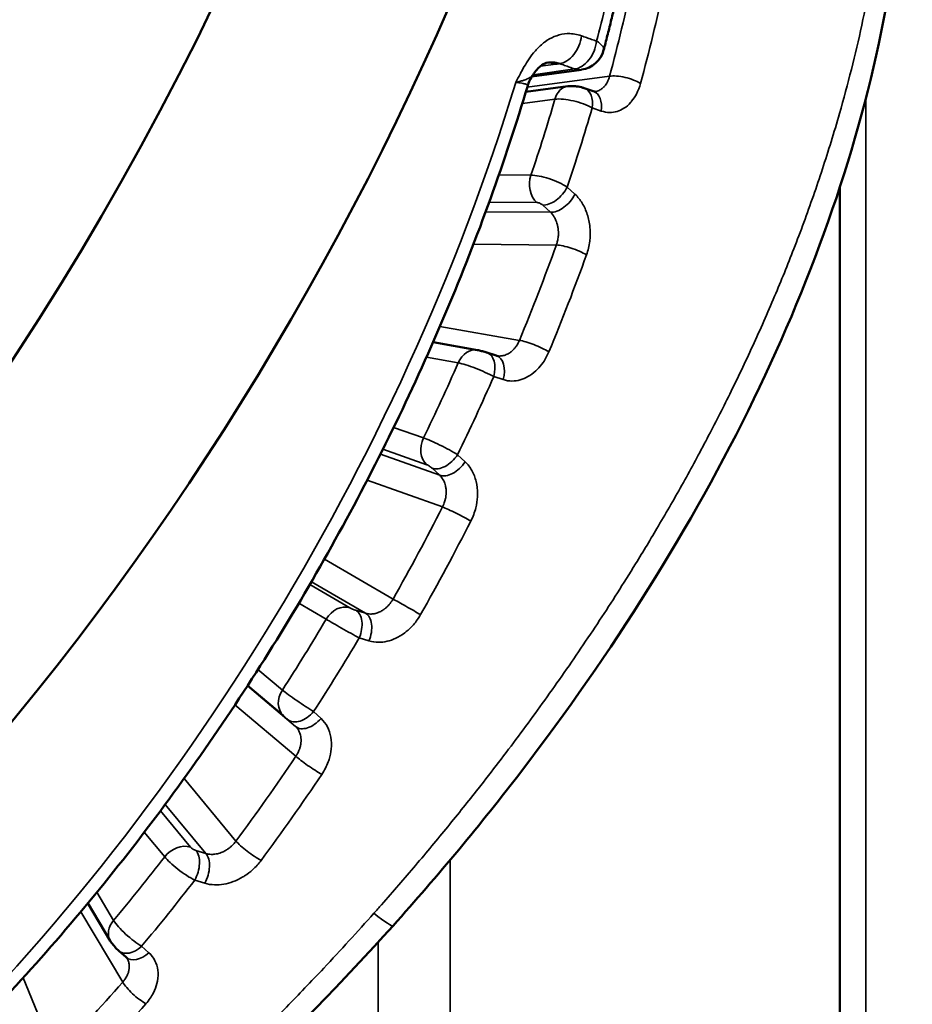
# Model space of a CAD drawing. Header units: millimetres. Extents: x 38 to 2514, y 38 to 1622.
# Tile 18 of 256: x 614 to 624, y 317 to 328. Entities that reach past the tile are written whole.
import ezdxf

# ---------------------------------------------------------------- set-up
doc = ezdxf.new("R2010")
doc.units = ezdxf.units.MM
doc.header["$LTSCALE"] = 7.692308
doc.layers.add('Visible (ISO)', color=7, linetype='Continuous', lineweight=50)
doc.layers.add('Visible Narrow (ISO)', color=7, linetype='Continuous', lineweight=35)

msp = doc.modelspace()

# ---------------------------------------------------------------- linework, layer by layer
at = {"layer": 'Visible (ISO)'}
for p, q in [((619.7133, 327.6879), (619.7132, 327.6879)), ((619.5353, 327.5299), (620.1003, 327.6069)), ((619.5584, 327.5639), (619.5584, 327.5638)), ((619.942, 327.4182), (619.4677, 327.3557)), ((620.13, 327.3976), (620.2328, 327.3616)), ((620.2542, 327.3587), (620.2542, 327.3587)), ((623.0303, 327.1196), (623.0303, 327.1193)), ((623.0303, 326.2679), (623.0303, 304.6356)), ((618.9197, 324.4248), (618.4137, 324.5136)), ((619.0245, 324.398), (619.1311, 324.3632)), ((619.1417, 324.3606), (619.1417, 324.3606)), ((614.496, 318.1504), (614.7496, 317.7245)), ((614.9295, 317.5364), (614.8466, 317.6095))]:
    msp.add_line(p, q, dxfattribs=at)
msp.add_arc((620.0598, 327.9042), 0.3, 277.76794, 345.32341, dxfattribs=at)
for centre, start_param, end_param in [((604.7198, 331.838), 5.6532622, 8.6393798), ((606.8411, 330.6133), 0, 2.3561945)]:
    msp.add_ellipse(centre, major_axis=(-10, -17.3205), ratio=0.5773503, start_param=start_param, end_param=end_param, dxfattribs=at)
for points, knots in [([(620.9519, 337.6739), (621.529, 337.1411), (622.0339, 336.5167), (623.0674, 334.7858), (623.4897, 333.567), (623.854, 330.9784), (623.8023, 329.5779), (623.2513, 326.7495), (622.7426, 325.2871), (621.3514, 322.4211), (620.4426, 320.9841), (618.9554, 319.0457), (618.4664, 318.4586), (617.9597, 317.8945)], [0.1744025, 0.1744025, 0.1744025, 0.1744025, 0.4992209, 0.4992209, 0.9890522, 0.9890522, 1.4769212, 1.4769212, 1.9690449, 1.9690449, 2.4747837, 2.4747837, 2.7028573, 2.7028573, 2.7028573, 2.7028573]), ([(620.5458, 328.6369), (620.5338, 328.5832), (620.5217, 328.5295), (620.4969, 328.4219), (620.4843, 328.368), (620.4587, 328.2603), (620.4456, 328.2064), (620.4191, 328.0984), (620.4056, 328.0444), (620.3781, 327.9364), (620.3642, 327.8823), (620.35, 327.8282)], [3.427631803, 3.427631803, 3.427631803, 3.427631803, 3.438879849, 3.438879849, 3.450127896, 3.450127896, 3.461375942, 3.461375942, 3.472623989, 3.472623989, 3.483872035, 3.483872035, 3.483872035, 3.483872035]), ([(619.7132, 327.6879), (619.695, 327.6837), (619.6738, 327.6748), (619.6214, 327.6372), (619.5893, 327.6052), (619.5584, 327.5639)], [0, 0, 0, 0, 0.019064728, 0.019064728, 0.040025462, 0.040025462, 0.040025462, 0.040025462]), ([(619.5584, 327.5638), (619.5309, 327.5272), (619.5079, 327.4837), (619.4912, 327.4336), (619.4899, 327.4293), (619.4886, 327.425)], [0, 0, 0, 0, 0.015950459, 0.015950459, 0.017425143, 0.017425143, 0.017425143, 0.017425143]), ([(619.4886, 327.425), (619.2326, 326.5705), (618.9227, 325.712), (618.2049, 324.0122), (617.7969, 323.171), (616.8952, 321.5315), (616.4016, 320.7331), (615.3434, 319.2033), (614.7789, 318.4719), (613.5959, 317.0981), (612.9774, 316.4558), (612.341, 315.8678)], [3.53777006, 3.53777006, 3.53777006, 3.53777006, 3.71437977, 3.71437977, 3.89098948, 3.89098948, 4.0675992, 4.0675992, 4.24420891, 4.24420891, 4.42081862, 4.42081862, 4.42081862, 4.42081862]), ([(619.942, 327.4182), (619.9587, 327.4204), (619.9756, 327.4213), (620.0086, 327.4209), (620.0249, 327.4197), (620.0664, 327.4147), (620.0916, 327.4096), (620.1203, 327.4009), (620.1251, 327.3993), (620.13, 327.3976)], [0, 0, 0, 0, 0.0052078, 0.0052078, 0.010098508, 0.010098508, 0.017743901, 0.017743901, 0.019320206, 0.019320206, 0.019320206, 0.019320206]), ([(618.9197, 324.4248), (618.9342, 324.4222), (618.9491, 324.4189), (618.9723, 324.4131), (618.9798, 324.4111), (618.9963, 324.4066), (619.0054, 324.4039), (619.0175, 324.4002), (619.021, 324.3991), (619.0245, 324.398)], [0, 0, 0, 0, 0.004995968, 0.004995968, 0.007273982, 0.007273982, 0.010151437, 0.010151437, 0.011359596, 0.011359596, 0.011359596, 0.011359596]), ([(617.9597, 317.8945), (616.8175, 316.6227), (615.5622, 315.4443), (613.1031, 313.4816), (611.8692, 312.6598), (609.5599, 311.4349), (608.4546, 311.008), (606.3961, 310.585), (605.4132, 310.598), (604.3752, 310.9414), (604.1987, 311.0137), (604.0287, 311.0978)], [0, 0, 0, 0, 0.5141553, 0.5141553, 1.009403, 1.009403, 1.4954464, 1.4954464, 1.9966058, 1.9966058, 2.1030613, 2.1030613, 2.1030613, 2.1030613]), ([(614.8466, 317.6095), (614.8319, 317.6224), (614.8176, 317.6369), (614.7899, 317.6679), (614.7765, 317.6844), (614.7595, 317.7086), (614.7544, 317.7164), (614.7496, 317.7245)], [0, 0, 0, 0, 0.006167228, 0.006167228, 0.012483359, 0.012483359, 0.015434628, 0.015434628, 0.015434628, 0.015434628])]:
    msp.add_open_spline(points, degree=3, knots=knots, dxfattribs=at)
for points in [[(620.2328, 327.3616), (620.2429, 327.358), (620.2485, 327.3579), (620.2542, 327.3587)], [(619.1311, 324.3632), (619.1346, 324.3621), (619.1381, 324.3612), (619.1417, 324.3606)], [(614.9422, 317.5212), (614.939, 317.5266), (614.9351, 317.5315), (614.9295, 317.5364)]]:
    msp.add_open_spline(points, degree=3, dxfattribs=at)
at = {"layer": 'Visible Narrow (ISO)'}
for p, q in [((619.8088, 327.6692), (619.6339, 327.6453)), ((619.5484, 327.5499), (620.0221, 327.6145)), ((620.4172, 327.5323), (619.4839, 327.4093)), ((619.7978, 327.2724), (619.4273, 327.2236)), ((623.3265, 327.2801), (623.3264, 304.7367)), ((620.3229, 327.1379), (620.2199, 327.1736)), ((619.1606, 326.4121), (619.5255, 326.409)), ((619.9364, 326.2745), (620.0248, 326.1929)), ((619.0513, 326.1045), (619.5929, 326.0999)), ((619.0112, 325.9946), (619.7473, 325.9884)), ((619.6587, 326.0697), (619.7473, 325.9884)), ((618.8722, 325.6256), (619.8133, 325.6176)), ((619.3936, 324.5357), (618.4921, 324.6938)), ((618.6997, 324.2806), (618.3385, 324.344)), ((619.209, 324.0901), (619.1022, 324.1245)), ((617.9666, 323.5484), (618.3062, 323.428)), ((617.8158, 323.2439), (618.4896, 323.0051)), ((617.8444, 323.3008), (618.343, 323.1241)), ((618.6925, 323.2368), (618.7783, 323.157)), ((618.4037, 323.0846), (618.4896, 323.0051)), ((617.6649, 322.9484), (618.5209, 322.645)), ((617.9592, 321.6002), (617.1798, 322.0533)), ((617.4705, 321.5015), (617.015, 321.7663)), ((617.6475, 321.439), (617.0326, 321.7965)), ((617.2011, 321.3727), (616.8899, 321.5536)), ((617.6475, 321.439), (617.5374, 321.4735)), ((617.6865, 321.1264), (617.5761, 321.1606)), ((617.7892, 321.1104), (617.7892, 321.1104)), ((616.4266, 320.8018), (616.7036, 320.5682)), ((616.3098, 320.6205), (616.7145, 320.2791)), ((616.3065, 320.6154), (616.8531, 320.1544)), ((616.1646, 320.3993), (616.8559, 319.8162)), ((617.0581, 320.3229), (617.142, 320.2459)), ((616.769, 320.231), (616.8531, 320.1544)), ((616.1767, 318.8542), (615.588, 319.565)), ((615.6596, 318.785), (615.3185, 319.1969)), ((615.8349, 318.7123), (615.3729, 319.2702)), ((615.3674, 318.6758), (615.1361, 318.9551)), ((618.6092, 319.0529), (618.6092, 319.0527)), ((615.8349, 318.7123), (615.7216, 318.7476)), ((618.6092, 318.642), (618.6092, 302.9517)), ((615.8219, 318.3763), (615.7083, 318.4113)), ((614.5975, 318.2737), (614.7876, 317.9545)), ((614.4153, 318.0535), (614.891, 317.2548)), ((615.1047, 317.6603), (615.1873, 317.5869)), ((617.7892, 317.7062), (617.7892, 302.6006)), ((614.124, 316.4176), (613.7618, 317.3036))]:
    msp.add_line(p, q, dxfattribs=at)
for centre, major_axis, ratio, start_param, end_param in [((609.6031, 326.1609), (-8.0074, -13.8693), 0.5773503, 2.0139151, 2.0701553), ((609.9946, 325.9349), (-7.8512, -13.5988), 0.5773503, 2.0042198, 2.0798507), ((610.1806, 325.8275), (-7.9761, -13.815), 0.5773503, 2.0042198, 2.0798507), ((619.8874, 327.9653), (-0.1001, -0.2828), 0.6665083, 0.3105365, 1.892038), ((620.0598, 327.9042), (-0.1002, -0.2828), 0.666835, 0.3110544, 1.8948835), ((620.0598, 327.9042), (0.2902, -0.076), 0.3500803, 0, 0.8543315), ((619.746, 327.1865), (-0.0676, 0.4954), 0.745326, 5.9340323, 6.226516), ((620.0598, 327.9042), (0.0405, -0.2972), 0.745326, 5.9340339, 6.2831853), ((608.8997, 326.567), (-8.0335, -13.9145), 0.5773503, 1.0833025, 1.953571), ((620.594, 327.4303), (-0.2414, 0.0649), 0.3429124, 3.99813, 5.6212862), ((619.9746, 327.1704), (-0.0327, 0.2479), 0.7464852, 6.283185, 7.3336843), ((620.0473, 327.1617), (0.0827, 0.2359), 0.6612256, 4.9891883, 6.2831862), ((620.1501, 327.1256), (0.0827, 0.2359), 0.661422, 4.990828, 6.2831853), ((609.5349, 326.2003), (7.8419, 13.5826), 0.5773503, 5.0487197, 5.1090965), ((620.0124, 327.1581), (-0.2901, 0.077), 0.3005021, 3.9978477, 5.6210129), ((609.7582, 326.0714), (7.9917, 13.8421), 0.5773503, 5.0480651, 5.1097512), ((619.7023, 326.3069), (-0.0021, -0.25), 0.7760929, 4.2984161, 5.6946795), ((619.7349, 326.2783), (-0.2817, 0.1034), 0.284005, 4.0248362, 5.6479974), ((619.7682, 326.2767), (-0.1691, -0.1842), 0.5612774, 0.4367292, 2.0360607), ((619.6255, 326.0714), (-0.0446, 0.0239), 0.3470328, 4.0752642, 5.698193), ((619.8567, 326.1954), (-0.1691, -0.1842), 0.561483, 0.4368083, 2.0345728), ((609.9946, 325.9349), (-7.8512, -13.5988), 0.5773503, 1.7947803, 1.8704111), ((619.9901, 325.5156), (-0.2351, 0.085), 0.2409908, 4.022909, 5.6460652), ((610.1806, 325.8275), (-7.9761, -13.815), 0.5773503, 1.7947803, 1.8704111), ((619.5703, 324.4336), (-0.231, 0.0957), 0.1813569, 4.032575, 5.6557312), ((618.8765, 324.1786), (0.0432, 0.2462), 0.7989492, 6.2831829, 7.5702335), ((618.947, 324.1603), (0.0775, 0.2377), 0.6355775, 4.7688632, 6.2831861), ((619.0536, 324.1255), (0.0775, 0.2377), 0.6357887, 4.7704494, 6.2831853), ((609.5349, 326.2003), (7.8419, 13.5826), 0.5773503, 4.8392802, 4.899657), ((618.9155, 324.1663), (-0.2778, 0.1136), 0.1372992, 4.0325586, 5.6557239), ((609.7582, 326.0714), (7.9917, 13.8421), 0.5773503, 4.8386256, 4.9003116), ((618.483, 323.3259), (-0.0835, -0.2356), 0.8118735, 4.5632251, 5.9594885), ((618.5145, 323.2975), (-0.2667, 0.1377), 0.1178469, 4.0438553, 5.6670165), ((618.5437, 323.2864), (-0.1696, -0.1836), 0.5919482, 0.2324952, 1.8318266), ((618.3745, 323.0958), (-0.0415, 0.029), 0.184113, 4.06999, 5.6929188), ((618.6297, 323.207), (-0.1696, -0.1836), 0.5921634, 0.232542, 1.8303065), ((609.9946, 325.9349), (-7.8512, -13.5988), 0.5773503, 1.5853408, 1.6609716), ((618.6977, 322.5429), (-0.2227, 0.1135), 0.0735281, 4.0426289, 5.6657851), ((610.1806, 325.8275), (-7.9761, -13.815), 0.5773503, 1.5853408, 1.6609716), ((617.3779, 321.2706), (0.1257, 0.2161), 0.8164953, 0.1770012, 1.5732646), ((618.1359, 321.4982), (-0.2175, 0.1232), 0.0118751, 4.0444995, 5.6676557), ((617.5104, 321.4886), (-0.047, 0.0188), 0.1008137, 0.5996811, 2.2223184), ((617.4447, 321.2426), (0.0747, 0.2386), 0.6069725, 4.5555846, 6.154916), ((617.5549, 321.2082), (0.0747, 0.2386), 0.6071888, 4.5571247, 6.1548892), ((609.5349, 326.2003), (7.8419, 13.5826), 0.5773503, 4.6298407, 4.6902175), ((617.4178, 321.258), (-0.2619, 0.1465), 0.0326515, 0.6147411, 2.2379063), ((609.7582, 326.0714), (7.9917, 13.8421), 0.5773503, 4.6291861, 4.6908721), ((616.8803, 320.4661), (-0.1612, -0.1911), 0.8121715, 4.8567484, 6.2530118), ((616.9108, 320.4382), (-0.2481, 0.1689), 0.0527018, 0.6184896, 2.2416508), ((616.9348, 320.4181), (-0.1684, -0.1848), 0.6215689, 0.0224707, 1.6218021), ((616.7451, 320.2513), (-0.0379, 0.0336), 0.0174613, 4.0454277, 5.6683564), ((617.0189, 320.3414), (-0.1684, -0.1848), 0.6217838, 0.022476, 1.6202405), ((609.9946, 325.9349), (-7.8512, -13.5988), 0.5773503, 1.3759013, 1.4515321), ((617.0327, 319.7141), (-0.2074, 0.1396), 0.0971481, 0.6188443, 2.2420005), ((610.1806, 325.8275), (-7.9761, -13.815), 0.5773503, 1.3759013, 1.4515321), ((616.3534, 318.7521), (-0.201, 0.1487), 0.1581256, 0.6245182, 2.2476744), ((615.5442, 318.5737), (0.1925, 0.1595), 0.7983567, 0.4627255, 1.8589889), ((615.7003, 318.7715), (-0.0445, 0.0241), 0.2664697, 0.5845849, 2.2072222), ((615.6061, 318.5363), (0.0743, 0.2387), 0.5766607, 4.3485825, 5.9479139), ((609.5349, 326.2003), (7.8419, 13.5826), 0.5773503, 4.4204012, 4.480778), ((615.5849, 318.5603), (-0.2421, 0.1773), 0.2019308, 0.622883, 2.2460483), ((615.7194, 318.501), (0.0743, 0.2387), 0.5768724, 4.3500857, 5.9478501), ((617.3419, 318.8089), (-1, 0.0021), 0.5727343, 0.4035998, 0.4036373), ((617.3419, 318.8296), (-1, 0), 0.5773503, 0.4201939, 0.4202273), ((609.7582, 326.0714), (7.9917, 13.8421), 0.5773503, 4.4197466, 4.4814326), ((614.9644, 317.8524), (-0.2148, -0.1279), 0.7769736, 5.1224198, 6.2831868), ((614.9941, 317.8253), (-0.2252, 0.1983), 0.2201956, 0.6418898, 2.265051), ((617.4389, 318.3622), (0.5208, -0.4677), 0.0736167, 5.3998425, 6.2831856), ((615.0119, 317.797), (-0.1653, -0.1876), 0.6488449, 6.2831836, 7.6882585), ((615.0948, 317.724), (-0.1653, -0.1876), 0.6490499, 0.0000004, 1.4034615), ((609.9946, 325.9349), (-7.8512, -13.5988), 0.5773503, 1.1664618, 1.2420926), ((615.0677, 317.1527), (-0.1883, 0.1645), 0.2635785, 0.6416461, 2.2648023), ((610.1806, 325.8275), (-7.9761, -13.815), 0.5773503, 1.1664618, 1.2420926)]:
    msp.add_ellipse(centre, major_axis=major_axis, ratio=ratio, start_param=start_param, end_param=end_param, dxfattribs=at)
for points, knots in [([(623.6004, 330.9677), (623.6004, 330.7815), (623.5961, 330.5934), (623.5873, 330.4036), (623.5775, 330.1916), (623.5621, 329.9775), (623.5413, 329.7616), (623.5203, 329.5451), (623.4938, 329.3268), (623.4617, 329.1072), (623.4377, 328.9425), (623.4105, 328.7771), (623.3803, 328.6111), (623.3501, 328.445), (623.3167, 328.2785), (623.2805, 328.1118), (623.2441, 327.9446), (623.2047, 327.7774), (623.1626, 327.6104), (623.1202, 327.4428), (623.0751, 327.2754), (623.0273, 327.1088), (622.9966, 327.0016), (622.9648, 326.8947), (622.932, 326.7882), (622.8685, 326.5822), (622.8012, 326.3778), (622.7306, 326.1754), (622.6599, 325.9728), (622.5859, 325.7722), (622.509, 325.574), (622.4384, 325.3923), (622.3655, 325.2127), (622.2905, 325.0353), (622.21, 324.8451), (622.1272, 324.6576), (622.0426, 324.4731), (621.9572, 324.2871), (621.87, 324.1043), (621.7814, 323.9249), (621.6973, 323.7547), (621.612, 323.5876), (621.526, 323.424), (621.4364, 323.2534), (621.3459, 323.0866), (621.2549, 322.9234), (621.161, 322.755), (621.0666, 322.5905), (620.9719, 322.4298), (620.8856, 322.2833), (620.7991, 322.1399), (620.7126, 321.9995), (620.6442, 321.8886), (620.5757, 321.7795), (620.507, 321.6717), (620.44, 321.5667), (620.3728, 321.4629), (620.305, 321.36), (620.2347, 321.2531), (620.1639, 321.1472), (620.0923, 321.0417), (620.0207, 320.9362), (619.9483, 320.8311), (619.8748, 320.726), (619.8021, 320.6222), (619.7284, 320.5183), (619.6531, 320.4138), (619.5825, 320.3158), (619.5106, 320.2174), (619.4371, 320.1181), (619.3645, 320.02), (619.2904, 319.9212), (619.2143, 319.8212), (619.1399, 319.7234), (619.0637, 319.6245), (618.9853, 319.5241), (618.9654, 319.4986), (618.9453, 319.473), (618.925, 319.4472), (618.8145, 319.3067), (618.6995, 319.1632), (618.5804, 319.0173), (618.4625, 318.873), (618.3404, 318.7264), (618.2144, 318.578), (618.0897, 318.4313), (617.9612, 318.2828), (617.829, 318.133), (617.8005, 318.1007), (617.7717, 318.0682), (617.7428, 318.0358)], [0.73984793, 0.73984793, 0.73984793, 0.73984793, 0.75, 0.75, 0.75, 0.76133821, 0.76133821, 0.76133821, 0.77271426, 0.77271426, 0.77271426, 0.78125, 0.78125, 0.78125, 0.78979333, 0.78979333, 0.78979333, 0.79835981, 0.79835981, 0.79835981, 0.80696465, 0.80696465, 0.80696465, 0.8125, 0.8125, 0.8125, 0.82320856, 0.82320856, 0.82320856, 0.83392508, 0.83392508, 0.83392508, 0.84375, 0.84375, 0.84375, 0.85428842, 0.85428842, 0.85428842, 0.86491486, 0.86491486, 0.86491486, 0.875, 0.875, 0.875, 0.88551666, 0.88551666, 0.88551666, 0.89636593, 0.89636593, 0.89636593, 0.90625, 0.90625, 0.90625, 0.9140625, 0.9140625, 0.9140625, 0.92168211, 0.92168211, 0.92168211, 0.92959106, 0.92959106, 0.92959106, 0.9375, 0.9375, 0.9375, 0.9453125, 0.9453125, 0.9453125, 0.95264431, 0.95264431, 0.95264431, 0.95987912, 0.95987912, 0.95987912, 0.96695025, 0.96695025, 0.96695025, 0.96875, 0.96875, 0.96875, 0.97857959, 0.97857959, 0.97857959, 0.9883026, 0.9883026, 0.9883026, 0.99792031, 0.99792031, 0.99792031, 1, 1, 1, 1]), ([(620.0979, 327.9912), (620.0465, 328.0092), (619.9971, 328.0168), (619.9451, 328.0159), (619.9415, 328.0158), (619.8961, 328.0137), (619.8552, 328.0055), (619.808, 327.9895), (619.7991, 327.9861), (619.7521, 327.9668), (619.7175, 327.9465), (619.6805, 327.9196), (619.6748, 327.9153), (619.6335, 327.883), (619.6023, 327.8522), (619.5476, 327.79), (619.524, 327.7584), (619.4829, 327.6984), (619.4653, 327.6698), (619.4348, 327.6176), (619.4216, 327.5939), (619.4059, 327.5646), (619.4037, 327.5605), (619.3857, 327.5266), (619.3692, 327.4946), (619.3523, 327.4615)], [0, 0, 0, 0, 0.1161638, 0.1161638, 0.125, 0.125, 0.2258075, 0.2258075, 0.25, 0.25, 0.3554323, 0.3554323, 0.375, 0.375, 0.5, 0.5, 0.625, 0.625, 0.75, 0.75, 0.8575482, 0.8575482, 0.875, 0.875, 1, 1, 1, 1]), ([(620.2705, 327.9309), (620.2512, 327.9376), (620.2127, 327.9511), (620.1551, 327.9712), (620.1169, 327.9846), (620.0979, 327.9912)], [0, 0, 0, 0, 0.33333333, 0.66666667, 0.99999812, 0.99999812, 0.99999812, 0.99999812]), ([(619.8497, 327.6756), (619.8368, 327.6806), (619.8241, 327.6845), (619.7985, 327.6903), (619.7857, 327.6921), (619.7682, 327.6931), (619.7632, 327.6933), (619.7475, 327.6931), (619.7371, 327.6922), (619.7224, 327.6899), (619.7178, 327.689), (619.7133, 327.6879)], [0, 0, 0, 0, 0.05089534, 0.05089534, 0.10356724, 0.10356724, 0.125, 0.125, 0.1709966, 0.1709966, 0.19232523, 0.19232523, 0.19232523, 0.19232523]), ([(619.8496, 327.6756), (619.8432, 327.6745), (619.83, 327.6722), (619.816, 327.6702), (619.8088, 327.6692)], [0.00059349, 0.00059349, 0.00059349, 0.00059349, 0.5, 1, 1, 1, 1]), ([(620.0221, 327.6145), (620.0028, 327.6214), (619.9644, 327.635), (619.9261, 327.6486), (619.8878, 327.6621), (619.8687, 327.6689), (619.8497, 327.6756)], [0, 0, 0, 0, 0.33333333, 0.66666667, 0.66666667, 0.99984506, 0.99984506, 0.99984506, 0.99984506]), ([(619.5584, 327.5638), (619.5575, 327.5628), (619.5567, 327.5617), (619.5531, 327.5569), (619.5502, 327.5533), (619.5426, 327.5443), (619.5378, 327.539), (619.5273, 327.529), (619.5217, 327.5244), (619.5137, 327.5187), (619.5119, 327.5175), (619.5046, 327.5128), (619.4987, 327.5093), (619.4858, 327.5028), (619.4789, 327.4997), (619.4684, 327.4954), (619.4654, 327.4942), (619.4587, 327.4917), (619.4551, 327.4904), (619.4415, 327.4857), (619.4307, 327.4824), (619.4098, 327.4763), (619.4001, 327.4737), (619.3782, 327.4679), (619.3657, 327.4648), (619.3523, 327.4615)], [0.58133944, 0.58133944, 0.58133944, 0.58133944, 0.59116184, 0.59116184, 0.625, 0.625, 0.6798801, 0.6798801, 0.73476021, 0.73476021, 0.75, 0.75, 0.79546823, 0.79546823, 0.83939435, 0.83939435, 0.8562576, 0.8562576, 0.875, 0.875, 0.92310826, 0.92310826, 0.95931961, 0.95931961, 1, 1, 1, 1]), ([(619.3523, 327.4615), (619.3647, 327.4605), (619.3764, 327.4593), (619.3992, 327.4567), (619.4102, 327.4552), (619.4313, 327.4518), (619.4412, 327.4499), (619.4559, 327.4464), (619.4613, 327.4449), (619.4737, 327.4407), (619.4796, 327.438), (619.4851, 327.4339), (619.4865, 327.4327), (619.4887, 327.4295), (619.4891, 327.4277), (619.4887, 327.4255), (619.4887, 327.4253), (619.4886, 327.425)], [0, 0, 0, 0, 0.07957314, 0.07957314, 0.16666667, 0.16666667, 0.26373905, 0.26373905, 0.33333333, 0.33333333, 0.4479123, 0.4479123, 0.5, 0.5, 0.57324356, 0.57324356, 0.58279485, 0.58279485, 0.58279485, 0.58279485]), ([(620.4172, 327.5323), (620.4137, 327.519), (620.4096, 327.5063), (620.4012, 327.4852), (620.3973, 327.4766), (620.3885, 327.4594), (620.3835, 327.4508), (620.3728, 327.4349), (620.3672, 327.4274), (620.3603, 327.4194), (620.3593, 327.4182), (620.3503, 327.4081), (620.3421, 327.4004), (620.3286, 327.3896), (620.3234, 327.3858), (620.3116, 327.3783), (620.3051, 327.3748), (620.2918, 327.3686), (620.285, 327.366), (620.2776, 327.3637), (620.2771, 327.3636), (620.2704, 327.3616), (620.2642, 327.3602), (620.2567, 327.359), (620.2554, 327.3588), (620.2542, 327.3587)], [0.00000003, 0.00000003, 0.00000003, 0.00000003, 0.09599811, 0.09599811, 0.16666667, 0.16666667, 0.24312999, 0.24312999, 0.31976478, 0.31976478, 0.33333333, 0.33333333, 0.43619255, 0.43619255, 0.5, 0.5, 0.57907645, 0.57907645, 0.66019305, 0.66019305, 0.66666667, 0.66666667, 0.73861436, 0.73861436, 0.75294887, 0.75294887, 0.75294887, 0.75294887]), ([(620.7689, 327.4503), (620.7571, 327.4064), (620.7418, 327.3669), (620.7227, 327.3308), (620.7067, 327.3004), (620.6881, 327.2724), (620.6682, 327.2481), (620.6644, 327.2435), (620.6606, 327.239), (620.6567, 327.2347), (620.6324, 327.2076), (620.6067, 327.1862), (620.5808, 327.1697), (620.555, 327.1531), (620.5289, 327.1413), (620.5022, 327.1333), (620.4754, 327.1252), (620.4479, 327.1209), (620.4181, 327.1212), (620.3884, 327.1215), (620.3563, 327.1263), (620.3229, 327.1379)], [0.00000007, 0.00000007, 0.00000007, 0.00000007, 0.16666667, 0.16666667, 0.16666667, 0.30671351, 0.30671351, 0.30671351, 0.33333333, 0.33333333, 0.33333333, 0.5, 0.5, 0.5, 0.66666667, 0.66666667, 0.66666667, 0.83333333, 0.83333333, 0.83333333, 1, 1, 1, 1]), ([(620.0248, 326.1929), (620.0565, 326.1636), (620.0837, 326.1297), (620.1303, 326.0532), (620.1496, 326.0106), (620.1792, 325.9194), (620.1895, 325.8708), (620.1982, 325.7779), (620.1986, 325.7346), (620.1945, 325.6812), (620.1935, 325.6708), (620.186, 325.6076), (620.1739, 325.5562), (620.1555, 325.5052)], [0.00000037, 0.00000037, 0.00000037, 0.00000037, 0.2, 0.2, 0.4, 0.4, 0.6, 0.6, 0.76100689, 0.76100689, 0.8, 0.8, 1, 1, 1, 1]), ([(619.7473, 325.9884), (619.76, 325.9762), (619.7716, 325.9622), (619.7848, 325.9424), (619.7876, 325.938), (619.7973, 325.9215), (619.8037, 325.9088), (619.8133, 325.8857), (619.817, 325.8755), (619.8241, 325.8528), (619.8273, 325.8401), (619.8324, 325.8139), (619.8344, 325.8004), (619.8367, 325.7735), (619.8373, 325.7601), (619.8369, 325.7329), (619.836, 325.7191), (619.8342, 325.704), (619.834, 325.7026), (619.8317, 325.6847), (619.8285, 325.6685), (619.8212, 325.6407), (619.8176, 325.629), (619.8133, 325.6176)], [0.00000019, 0.00000019, 0.00000019, 0.00000019, 0.15664124, 0.15664124, 0.2, 0.2, 0.31521434, 0.31521434, 0.4, 0.4, 0.5, 0.5, 0.6, 0.6, 0.69459742, 0.69459742, 0.78987366, 0.78987366, 0.8, 0.8, 0.91451531, 0.91451531, 1, 1, 1, 1]), ([(619.3936, 324.5357), (619.3882, 324.5223), (619.382, 324.5095), (619.3703, 324.4883), (619.365, 324.4796), (619.3533, 324.4623), (619.3468, 324.4537), (619.3333, 324.4376), (619.3263, 324.4301), (619.3178, 324.422), (619.3166, 324.4208), (619.3056, 324.4106), (619.2957, 324.4027), (619.2798, 324.3917), (619.2736, 324.3879), (619.26, 324.3802), (619.2525, 324.3766), (619.2373, 324.3702), (619.2296, 324.3675), (619.2213, 324.3651), (619.2207, 324.3649), (619.2133, 324.3629), (619.2064, 324.3614), (619.1927, 324.3592), (619.1858, 324.3585), (619.1763, 324.3581), (619.1738, 324.358), (619.1622, 324.358), (619.1529, 324.3587), (619.1429, 324.3604), (619.1423, 324.3605), (619.1417, 324.3606)], [0.00000003, 0.00000003, 0.00000003, 0.00000003, 0.09599814, 0.09599814, 0.16666667, 0.16666667, 0.24313, 0.24313, 0.3197648, 0.3197648, 0.33333333, 0.33333333, 0.43619259, 0.43619259, 0.5, 0.5, 0.57907646, 0.57907646, 0.66019306, 0.66019306, 0.66666667, 0.66666667, 0.73861436, 0.73861436, 0.80839284, 0.80839284, 0.83333333, 0.83333333, 0.92145904, 0.92145904, 0.92677884, 0.92677884, 0.92677884, 0.92677884]), ([(619.729, 324.4061), (619.7108, 324.3621), (619.6893, 324.3225), (619.6643, 324.2863), (619.6433, 324.2558), (619.6197, 324.2277), (619.5952, 324.2033), (619.5905, 324.1987), (619.5858, 324.1942), (619.5811, 324.1898), (619.5516, 324.1626), (619.5212, 324.1411), (619.4913, 324.1243), (619.4613, 324.1076), (619.4318, 324.0956), (619.402, 324.0874), (619.3721, 324.0791), (619.3419, 324.0746), (619.3098, 324.0745), (619.2777, 324.0745), (619.2437, 324.079), (619.209, 324.0901)], [0.00000007, 0.00000007, 0.00000007, 0.00000007, 0.16666667, 0.16666667, 0.16666667, 0.30671351, 0.30671351, 0.30671351, 0.33333333, 0.33333333, 0.33333333, 0.5, 0.5, 0.5, 0.66666667, 0.66666667, 0.66666667, 0.83333333, 0.83333333, 0.83333333, 1, 1, 1, 1]), ([(618.7783, 323.157), (618.809, 323.1284), (618.8344, 323.0953), (618.8759, 323.0204), (618.8919, 322.9787), (618.9135, 322.8896), (618.9191, 322.8421), (618.9182, 322.7513), (618.9138, 322.709), (618.9036, 322.6569), (618.9014, 322.6468), (618.8864, 322.5851), (618.8678, 322.5349), (618.8425, 322.4853)], [0.00000037, 0.00000037, 0.00000037, 0.00000037, 0.2, 0.2, 0.4, 0.4, 0.6, 0.6, 0.76101028, 0.76101028, 0.8, 0.8, 1, 1, 1, 1]), ([(618.4896, 323.0051), (618.502, 322.9934), (618.5131, 322.9798), (618.5252, 322.9607), (618.5277, 322.9564), (618.5364, 322.9404), (618.5418, 322.9281), (618.5497, 322.9056), (618.5526, 322.8958), (618.5577, 322.8737), (618.5598, 322.8613), (618.5625, 322.8359), (618.5631, 322.8227), (618.5628, 322.7965), (618.5619, 322.7835), (618.5585, 322.757), (618.5561, 322.7436), (618.5525, 322.7289), (618.5522, 322.7275), (618.5478, 322.7102), (618.5426, 322.6944), (618.5319, 322.6674), (618.5267, 322.6561), (618.5209, 322.645)], [0.00000019, 0.00000019, 0.00000019, 0.00000019, 0.15663728, 0.15663728, 0.2, 0.2, 0.31521071, 0.31521071, 0.4, 0.4, 0.5, 0.5, 0.6, 0.6, 0.69460014, 0.69460014, 0.78987942, 0.78987942, 0.8, 0.8, 0.91451561, 0.91451561, 1, 1, 1, 1]), ([(617.9592, 321.6002), (617.952, 321.5874), (617.9442, 321.5751), (617.9296, 321.5548), (617.923, 321.5465), (617.9087, 321.5299), (617.9009, 321.5217), (617.8849, 321.5062), (617.8766, 321.4991), (617.8668, 321.4913), (617.8653, 321.4901), (617.8526, 321.4805), (617.8413, 321.473), (617.8231, 321.4625), (617.8162, 321.4589), (617.8008, 321.4516), (617.7924, 321.4481), (617.7756, 321.4421), (617.7671, 321.4395), (617.758, 321.4373), (617.7573, 321.4371), (617.7492, 321.4352), (617.7417, 321.4338), (617.7268, 321.4317), (617.7194, 321.4311), (617.7092, 321.4307), (617.7065, 321.4307), (617.6941, 321.4307), (617.6842, 321.4314), (617.6653, 321.4343), (617.6564, 321.4363), (617.6475, 321.439)], [0.00000003, 0.00000003, 0.00000003, 0.00000003, 0.09599801, 0.09599801, 0.16666667, 0.16666667, 0.24312994, 0.24312994, 0.31976467, 0.31976467, 0.33333333, 0.33333333, 0.43619235, 0.43619235, 0.5, 0.5, 0.57907641, 0.57907641, 0.66019297, 0.66019297, 0.66666667, 0.66666667, 0.73861438, 0.73861438, 0.80839289, 0.80839289, 0.83333333, 0.83333333, 0.92145908, 0.92145908, 1, 1, 1, 1]), ([(618.2718, 321.4239), (618.248, 321.3818), (618.2211, 321.344), (618.1908, 321.3094), (618.1654, 321.2804), (618.1375, 321.2536), (618.1089, 321.2305), (618.1035, 321.2261), (618.0981, 321.2219), (618.0926, 321.2177), (618.0585, 321.1919), (618.024, 321.1716), (617.9905, 321.1559), (617.9569, 321.1402), (617.9243, 321.1291), (617.8917, 321.1215), (617.8591, 321.114), (617.8265, 321.11), (617.7923, 321.1103), (617.7581, 321.1107), (617.7223, 321.1154), (617.6865, 321.1264)], [0.00000007, 0.00000007, 0.00000007, 0.00000007, 0.16666667, 0.16666667, 0.16666667, 0.30671349, 0.30671349, 0.30671349, 0.33333333, 0.33333333, 0.33333333, 0.5, 0.5, 0.5, 0.66666667, 0.66666667, 0.66666667, 0.83333333, 0.83333333, 0.83333333, 1, 1, 1, 1]), ([(617.142, 320.2459), (617.172, 320.2184), (617.196, 320.1866), (617.2332, 320.1151), (617.2465, 320.0754), (617.2615, 319.9908), (617.2632, 319.9459), (617.2543, 319.8603), (617.2459, 319.8205), (617.2305, 319.7717), (617.2273, 319.7622), (617.206, 319.7044), (617.1821, 319.6576), (617.151, 319.6115)], [0.00000037, 0.00000037, 0.00000037, 0.00000037, 0.2, 0.2, 0.4, 0.4, 0.6, 0.6, 0.76100701, 0.76100701, 0.8, 0.8, 1, 1, 1, 1]), ([(616.8531, 320.1544), (616.8653, 320.1432), (616.8759, 320.1303), (616.8871, 320.1121), (616.8894, 320.1081), (616.8973, 320.093), (616.902, 320.0813), (616.9085, 320.0601), (616.9107, 320.0508), (616.9143, 320.03), (616.9154, 320.0183), (616.9161, 319.9944), (616.9156, 319.9821), (616.913, 319.9575), (616.911, 319.9452), (616.9052, 319.9205), (616.9014, 319.9079), (616.8964, 319.8942), (616.8959, 319.8929), (616.8898, 319.8767), (616.883, 319.862), (616.8693, 319.837), (616.8629, 319.8264), (616.8559, 319.8162)], [0.00000019, 0.00000019, 0.00000019, 0.00000019, 0.15664255, 0.15664255, 0.2, 0.2, 0.31521366, 0.31521366, 0.4, 0.4, 0.5, 0.5, 0.6, 0.6, 0.69459777, 0.69459777, 0.78987438, 0.78987438, 0.8, 0.8, 0.91451561, 0.91451561, 1, 1, 1, 1]), ([(616.1767, 318.8542), (616.1681, 318.8425), (616.1589, 318.8312), (616.1418, 318.8127), (616.1343, 318.8052), (616.1179, 318.7902), (616.109, 318.7827), (616.0909, 318.7689), (616.0816, 318.7624), (616.0706, 318.7555), (616.069, 318.7544), (616.0548, 318.7458), (616.0423, 318.7391), (616.0223, 318.7299), (616.0147, 318.7267), (615.9979, 318.7204), (615.9888, 318.7174), (615.9706, 318.7122), (615.9614, 318.71), (615.9516, 318.7082), (615.9509, 318.7081), (615.9421, 318.7065), (615.9341, 318.7054), (615.9182, 318.7038), (615.9104, 318.7034), (615.8995, 318.7033), (615.8966, 318.7033), (615.8835, 318.7037), (615.8731, 318.7045), (615.8534, 318.7076), (615.8441, 318.7096), (615.8349, 318.7123)], [0.00000003, 0.00000003, 0.00000003, 0.00000003, 0.09599774, 0.09599774, 0.16666667, 0.16666667, 0.2431298, 0.2431298, 0.31976441, 0.31976441, 0.33333333, 0.33333333, 0.43619185, 0.43619185, 0.5, 0.5, 0.57907631, 0.57907631, 0.66019278, 0.66019278, 0.66666667, 0.66666667, 0.73861444, 0.73861444, 0.808393, 0.808393, 0.83333333, 0.83333333, 0.92145917, 0.92145917, 1, 1, 1, 1]), ([(616.461, 318.6342), (616.4325, 318.5958), (616.4013, 318.5615), (616.3667, 318.5304), (616.3377, 318.5042), (616.3062, 318.4802), (616.2744, 318.4597), (616.2684, 318.4558), (616.2623, 318.452), (616.2562, 318.4483), (616.2183, 318.4254), (616.1805, 318.4077), (616.144, 318.3942), (616.1075, 318.3807), (616.0723, 318.3714), (616.0374, 318.3654), (616.0026, 318.3595), (615.968, 318.3568), (615.932, 318.3582), (615.8961, 318.3595), (615.8588, 318.365), (615.8219, 318.3763)], [0.00000007, 0.00000007, 0.00000007, 0.00000007, 0.16666667, 0.16666667, 0.16666667, 0.30671346, 0.30671346, 0.30671346, 0.33333333, 0.33333333, 0.33333333, 0.5, 0.5, 0.5, 0.66666667, 0.66666667, 0.66666667, 0.83333333, 0.83333333, 0.83333333, 1, 1, 1, 1]), ([(617.7428, 318.0358), (617.5554, 317.8253), (617.365, 317.6173), (617.1722, 317.4123), (617.1015, 317.3371), (617.0306, 317.2624), (616.9593, 317.1881), (616.8201, 317.043), (616.6798, 316.8995), (616.5382, 316.7575), (616.4094, 316.6282), (616.2796, 316.5002), (616.1486, 316.3733), (616.0103, 316.2393), (615.8706, 316.1065), (615.7301, 315.9753), (615.5915, 315.8458), (615.452, 315.718), (615.3119, 315.592), (615.1399, 315.4372), (614.967, 315.2852), (614.7938, 315.1364), (614.6832, 315.0413), (614.5724, 314.9475), (614.4616, 314.8551), (614.2839, 314.7069), (614.1061, 314.5621), (613.9286, 314.4211), (613.8222, 314.3365), (613.7159, 314.2533), (613.6098, 314.1714), (613.4028, 314.0118), (613.1966, 313.8574), (612.9914, 313.7083), (612.9161, 313.6536), (612.8409, 313.5996), (612.7659, 313.5463), (612.5882, 313.4201), (612.4114, 313.298), (612.2355, 313.1798), (612.1347, 313.1121), (612.0341, 313.0456), (611.9339, 312.9805), (611.7878, 312.8856), (611.6423, 312.7934), (611.4972, 312.7039), (611.3691, 312.6249), (611.2414, 312.5479), (611.114, 312.473), (610.9632, 312.3843), (610.8128, 312.2985), (610.6628, 312.2155), (610.5426, 312.1491), (610.4228, 312.0845), (610.3031, 312.0218), (610.1228, 311.9274), (609.9429, 311.8371), (609.764, 311.7515), (609.6759, 311.7094), (609.5881, 311.6683), (609.5005, 311.6284), (609.3678, 311.568), (609.2357, 311.5102), (609.1046, 311.4552), (608.9735, 311.4003), (608.8433, 311.3481), (608.7145, 311.299), (608.5928, 311.2525), (608.4722, 311.2088), (608.353, 311.1677), (608.2334, 311.1265), (608.1152, 311.0881), (607.9988, 311.0524), (607.9858, 311.0485), (607.9729, 311.0445), (607.96, 311.0406), (607.8511, 311.0078), (607.7439, 310.9775), (607.6379, 310.9495), (607.5313, 310.9213), (607.4259, 310.8956), (607.3218, 310.8722), (607.2969, 310.8666), (607.2721, 310.8611), (607.2474, 310.8558), (607.1727, 310.8397), (607.0985, 310.8249), (607.0247, 310.8112), (606.9473, 310.7969), (606.8702, 310.7838), (606.7931, 310.7721), (606.7205, 310.761), (606.6479, 310.7511), (606.5751, 310.7424), (606.5706, 310.7418), (606.566, 310.7413), (606.5614, 310.7407), (606.4886, 310.7322), (606.4156, 310.7248), (606.3421, 310.7187), (606.2697, 310.7127), (606.1968, 310.7079), (606.1232, 310.7045), (606.0513, 310.7012), (605.9789, 310.6992), (605.9057, 310.6987), (605.8909, 310.6986), (605.8761, 310.6986), (605.8613, 310.6986), (605.7751, 310.6987), (605.6879, 310.7009), (605.5998, 310.7055), (605.5143, 310.71), (605.428, 310.7168), (605.3408, 310.7262), (605.2679, 310.7341), (605.1943, 310.7438), (605.1203, 310.7556), (605.0246, 310.7709), (604.928, 310.7896), (604.831, 310.8122), (604.7365, 310.8343), (604.6415, 310.86), (604.5464, 310.89), (604.4803, 310.9109), (604.4142, 310.9337), (604.3481, 310.9587), (604.2542, 310.9943), (604.1603, 311.0343), (604.0668, 311.0792), (604.0541, 311.0853), (604.0414, 311.0915), (604.0286, 311.0978)], [0, 0, 0, 0, 0.02286943, 0.02286943, 0.02286943, 0.03125, 0.03125, 0.03125, 0.0476125, 0.0476125, 0.0476125, 0.0625, 0.0625, 0.0625, 0.078232, 0.078232, 0.078232, 0.09375, 0.09375, 0.09375, 0.1128201, 0.1128201, 0.1128201, 0.125, 0.125, 0.125, 0.14453335, 0.14453335, 0.14453335, 0.15625, 0.15625, 0.15625, 0.17910778, 0.17910778, 0.17910778, 0.1875, 0.1875, 0.1875, 0.20736853, 0.20736853, 0.20736853, 0.21875, 0.21875, 0.21875, 0.23534278, 0.23534278, 0.23534278, 0.25, 0.25, 0.25, 0.26735256, 0.26735256, 0.26735256, 0.28125, 0.28125, 0.28125, 0.3021913, 0.3021913, 0.3021913, 0.3125, 0.3125, 0.3125, 0.328125, 0.328125, 0.328125, 0.34375, 0.34375, 0.34375, 0.35851904, 0.35851904, 0.35851904, 0.37334864, 0.37334864, 0.37334864, 0.375, 0.375, 0.375, 0.38890765, 0.38890765, 0.38890765, 0.40290981, 0.40290981, 0.40290981, 0.40625, 0.40625, 0.40625, 0.41634473, 0.41634473, 0.41634473, 0.42692237, 0.42692237, 0.42692237, 0.43687513, 0.43687513, 0.43687513, 0.4375, 0.4375, 0.4375, 0.44743883, 0.44743883, 0.44743883, 0.45723855, 0.45723855, 0.45723855, 0.46681917, 0.46681917, 0.46681917, 0.46875, 0.46875, 0.46875, 0.47998635, 0.47998635, 0.47998635, 0.49087702, 0.49087702, 0.49087702, 0.5, 0.5, 0.5, 0.51179679, 0.51179679, 0.51179679, 0.52328096, 0.52328096, 0.52328096, 0.53125, 0.53125, 0.53125, 0.54257371, 0.54257371, 0.54257371, 0.54411585, 0.54411585, 0.54411585, 0.54411585]), ([(614.9422, 317.5212), (614.9437, 317.5188), (614.9451, 317.5163), (614.9518, 317.5035), (614.9561, 317.4926), (614.9615, 317.4731), (614.9632, 317.4648), (614.9656, 317.446), (614.966, 317.4354), (614.9652, 317.4137), (614.964, 317.4025), (614.9595, 317.3798), (614.9564, 317.3681), (614.9481, 317.3447), (614.9431, 317.333), (614.9303, 317.3082), (614.9222, 317.2951), (614.9063, 317.273), (614.8989, 317.2637), (614.891, 317.2548)], [0.17131832, 0.17131832, 0.17131832, 0.17131832, 0.2, 0.2, 0.31679737, 0.31679737, 0.4, 0.4, 0.5, 0.5, 0.6, 0.6, 0.7, 0.7, 0.8, 0.8, 0.91469767, 0.91469767, 1, 1, 1, 1]), ([(615.1873, 317.5869), (615.2169, 317.5606), (615.2399, 317.5307), (615.2741, 317.4641), (615.2854, 317.4274), (615.2954, 317.3497), (615.2942, 317.3088), (615.2791, 317.2312), (615.2677, 317.1952), (615.2483, 317.1514), (615.2444, 317.1431), (615.2184, 317.0915), (615.1903, 317.05), (615.1548, 317.0093)], [0.00000037, 0.00000037, 0.00000037, 0.00000037, 0.2, 0.2, 0.4, 0.4, 0.6, 0.6, 0.76168197, 0.76168197, 0.8, 0.8, 1, 1, 1, 1])]:
    msp.add_open_spline(points, degree=3, knots=knots, dxfattribs=at)

doc.saveas('drawing.dxf')
